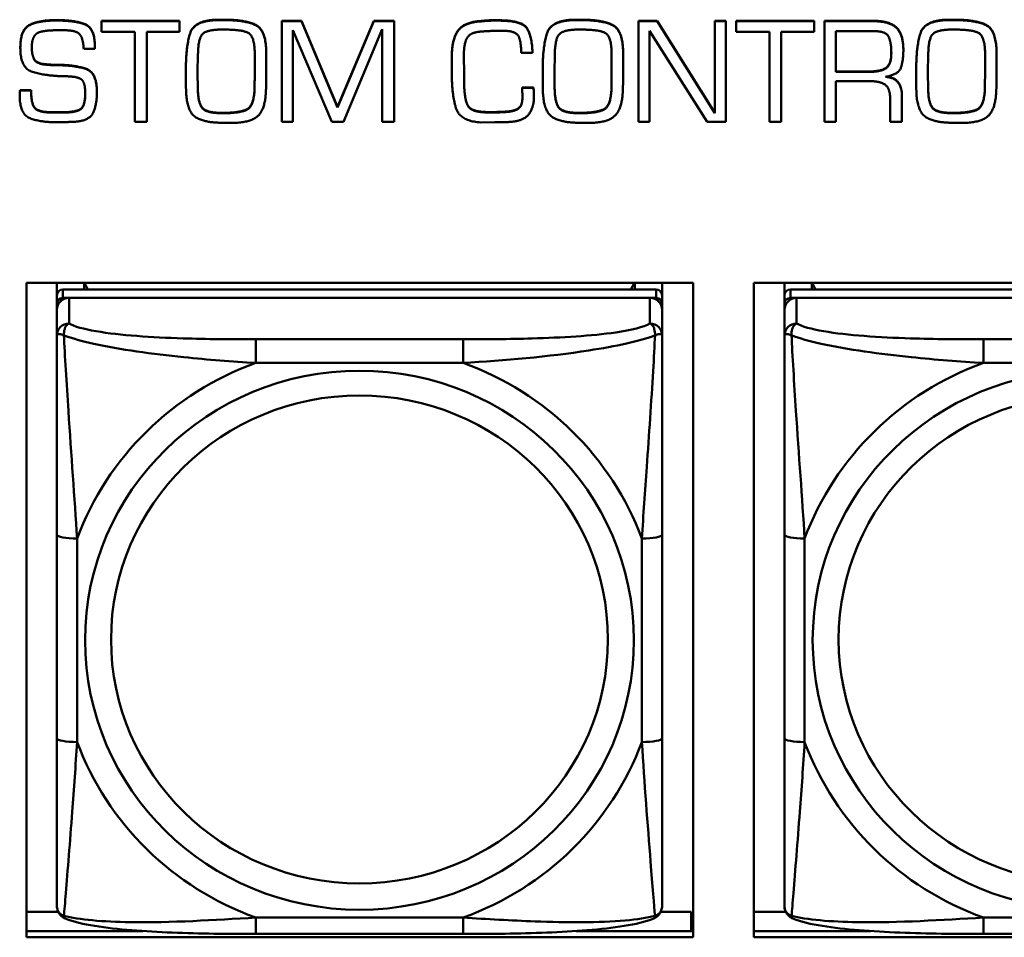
# Model space of a CAD drawing. Header units: inches. Extents: x 0.8 to 72.9, y -5.1 to 48.7.
# Tile 115 of 237: x 44.6 to 45.5, y 16.8 to 17.7. Entities that reach past the tile are written whole.
import ezdxf

# ---------------------------------------------------------------- set-up
doc = ezdxf.new("R2010")
doc.units = ezdxf.units.IN
doc.header["$MEASUREMENT"] = 0
doc.layers.add('Visible Edges(ROSSANSI)', color=7, linetype='Continuous', lineweight=50)
doc.layers.add('Visible Tangent Edges(ROSSANSI)', color=7, linetype='Continuous', lineweight=50)

msp = doc.modelspace()

# ---------------------------------------------------------------- linework, layer by layer
at = {"layer": 'Visible Edges(ROSSANSI)'}
for p, q in [((44.60996, 17.66359), (44.61262, 17.66359)), ((44.61262, 17.66321), (44.60996, 17.66321)), ((44.65507, 17.66298), (44.65507, 17.6626)), ((44.65507, 17.66298), (44.73122, 17.66298)), ((44.65507, 17.6626), (44.65507, 17.65216)), ((44.73122, 17.6626), (44.65507, 17.6626)), ((44.73122, 17.66298), (44.73122, 17.6626)), ((44.73122, 17.65216), (44.73122, 17.6626)), ((44.76993, 17.66405), (44.77485, 17.66405)), ((44.77485, 17.66367), (44.76993, 17.66367)), ((44.83083, 17.66298), (44.83083, 17.6626)), ((44.83083, 17.66298), (44.85015, 17.66298)), ((44.83083, 17.6626), (44.83083, 17.56442)), ((44.85015, 17.6626), (44.83083, 17.6626)), ((44.85015, 17.66298), (44.85015, 17.6626)), ((44.85015, 17.66298), (44.88541, 17.57892)), ((44.88541, 17.57854), (44.85015, 17.6626)), ((44.88541, 17.57892), (44.92083, 17.66298)), ((44.92083, 17.6626), (44.88541, 17.57854)), ((44.92083, 17.66298), (44.92083, 17.6626)), ((44.92083, 17.66298), (44.94045, 17.66298)), ((44.94045, 17.6626), (44.92083, 17.6626)), ((44.94045, 17.66298), (44.94045, 17.6626)), ((44.94045, 17.56442), (44.94045, 17.6626)), ((45.11817, 17.66405), (45.12309, 17.66405)), ((45.12309, 17.66367), (45.11817, 17.66367)), ((45.17892, 17.66298), (45.17892, 17.6626)), ((45.17892, 17.66298), (45.19721, 17.66298)), ((45.17892, 17.6626), (45.17892, 17.56442)), ((45.19721, 17.6626), (45.17892, 17.6626)), ((45.19721, 17.66298), (45.19721, 17.6626)), ((45.19721, 17.66298), (45.25343, 17.57332)), ((45.25343, 17.57294), (45.19721, 17.6626)), ((45.25343, 17.66298), (45.25343, 17.6626)), ((45.25343, 17.66298), (45.26438, 17.66298)), ((45.25343, 17.6626), (45.25343, 17.57294)), ((45.26438, 17.6626), (45.25343, 17.6626)), ((45.26438, 17.66298), (45.26438, 17.6626)), ((45.26438, 17.56442), (45.26438, 17.6626)), ((45.27431, 17.66298), (45.27431, 17.6626)), ((45.27431, 17.66298), (45.35046, 17.66298)), ((45.27431, 17.6626), (45.27431, 17.65216)), ((45.35046, 17.6626), (45.27431, 17.6626)), ((45.35046, 17.66298), (45.35046, 17.6626)), ((45.35046, 17.65216), (45.35046, 17.6626)), ((45.36054, 17.66298), (45.40793, 17.66298)), ((45.36054, 17.66298), (45.36054, 17.6626)), ((45.40793, 17.6626), (45.36054, 17.6626)), ((45.36054, 17.6626), (45.36054, 17.56442)), ((45.48259, 17.66405), (45.48752, 17.66405)), ((45.48752, 17.66367), (45.48259, 17.66367)), ((44.61293, 17.65377), (44.61832, 17.65377)), ((44.65507, 17.65216), (44.6876, 17.65216)), ((44.6876, 17.65216), (44.6876, 17.56442)), ((44.69917, 17.65216), (44.73122, 17.65216)), ((44.69917, 17.56442), (44.69917, 17.65216)), ((44.77172, 17.65439), (44.77548, 17.65439)), ((44.84178, 17.65377), (44.87986, 17.56442)), ((44.84178, 17.56442), (44.84178, 17.65377)), ((44.89127, 17.56442), (44.92904, 17.65469)), ((44.92904, 17.65469), (44.92904, 17.56442)), ((45.11997, 17.65439), (45.12372, 17.65439)), ((45.18986, 17.65323), (45.24608, 17.56442)), ((45.18986, 17.56442), (45.18986, 17.65323)), ((45.27431, 17.65216), (45.30683, 17.65216)), ((45.30683, 17.65216), (45.30683, 17.56442)), ((45.3184, 17.65216), (45.35046, 17.65216)), ((45.3184, 17.56442), (45.3184, 17.65216)), ((45.37165, 17.61316), (45.37165, 17.65293)), ((45.37165, 17.65293), (45.40808, 17.65293)), ((45.48439, 17.65439), (45.48814, 17.65439)), ((44.57579, 17.63696), (44.57579, 17.63658)), ((44.63764, 17.63566), (44.64858, 17.63566)), ((44.64858, 17.63749), (44.64858, 17.63711)), ((44.64858, 17.63566), (44.64858, 17.63711)), ((45.06453, 17.63182), (45.07563, 17.63182)), ((45.07563, 17.6322), (45.07563, 17.63182)), ((45.43748, 17.63458), (45.43748, 17.6342)), ((44.74882, 17.61224), (44.74913, 17.63036)), ((44.80456, 17.63005), (44.80456, 17.61386)), ((44.81582, 17.63089), (44.81582, 17.63051)), ((44.9969, 17.62928), (44.9969, 17.6289)), ((44.9969, 17.6289), (44.9969, 17.61355)), ((45.00863, 17.62783), (45.00863, 17.62959)), ((45.00863, 17.62821), (45.00879, 17.61247)), ((45.00879, 17.61209), (45.00863, 17.62783)), ((45.09706, 17.61224), (45.09737, 17.63036)), ((45.1528, 17.63005), (45.1528, 17.61386)), ((45.16406, 17.63089), (45.16406, 17.63051)), ((45.46148, 17.61224), (45.4618, 17.63036)), ((45.51723, 17.63005), (45.51723, 17.61386)), ((45.52849, 17.63089), (45.52849, 17.63051)), ((44.60183, 17.62045), (44.60183, 17.62007)), ((44.61457, 17.61999), (44.61457, 17.61961)), ((44.7374, 17.61792), (44.7374, 17.61754)), ((44.7374, 17.61754), (44.7374, 17.61178)), ((44.74882, 17.61238), (44.74897, 17.59689)), ((44.74897, 17.59651), (44.74882, 17.61224)), ((44.81582, 17.61343), (44.81582, 17.61305)), ((45.00879, 17.61247), (45.00879, 17.61209)), ((45.00879, 17.60695), (45.00879, 17.61209)), ((45.08564, 17.61792), (45.08564, 17.61754)), ((45.08564, 17.61754), (45.08564, 17.61178)), ((45.09706, 17.61238), (45.09721, 17.59689)), ((45.09721, 17.59651), (45.09706, 17.61224)), ((45.16406, 17.61343), (45.16406, 17.61305)), ((45.37165, 17.61354), (45.40417, 17.61354)), ((45.40417, 17.61316), (45.37165, 17.61316)), ((45.45007, 17.61792), (45.45007, 17.61754)), ((45.45007, 17.61754), (45.45007, 17.61178)), ((45.46148, 17.61238), (45.46164, 17.59689)), ((45.46164, 17.59651), (45.46148, 17.61224)), ((45.52849, 17.61343), (45.52849, 17.61305)), ((44.7374, 17.60261), (44.7374, 17.60223)), ((45.08564, 17.60261), (45.08564, 17.60223)), ((45.37165, 17.60403), (45.40566, 17.60403)), ((45.37165, 17.56442), (45.37165, 17.60403)), ((45.45007, 17.60261), (45.45007, 17.60223)), ((44.57532, 17.59305), (44.57532, 17.59267)), ((44.57548, 17.59543), (44.57548, 17.59505)), ((44.57548, 17.59543), (44.58627, 17.59543)), ((44.58627, 17.59505), (44.57548, 17.59505)), ((44.58627, 17.59543), (44.58627, 17.59505)), ((44.65054, 17.59351), (44.65054, 17.59313)), ((44.80441, 17.59804), (44.80441, 17.59766)), ((45.06555, 17.59804), (45.06555, 17.59766)), ((45.06555, 17.59804), (45.07665, 17.59804)), ((45.07665, 17.59766), (45.06555, 17.59766)), ((45.06555, 17.59535), (45.06555, 17.59497)), ((45.07665, 17.59804), (45.07665, 17.59766)), ((45.15265, 17.59804), (45.15265, 17.59766)), ((45.51707, 17.59804), (45.51707, 17.59766)), ((44.57517, 17.59186), (44.57517, 17.59148)), ((45.07696, 17.58906), (45.07696, 17.58868)), ((45.42458, 17.58691), (45.42458, 17.56442)), ((45.43615, 17.58982), (45.43615, 17.58944)), ((45.43615, 17.56442), (45.43615, 17.58944)), ((44.60769, 17.57378), (44.61715, 17.57378)), ((44.88541, 17.57892), (44.88541, 17.57854)), ((45.01262, 17.58023), (45.01262, 17.57985)), ((45.02614, 17.57424), (45.02614, 17.57386)), ((45.05147, 17.57455), (45.05147, 17.57417)), ((44.61715, 17.5734), (44.60769, 17.5734)), ((44.6876, 17.56442), (44.69917, 17.56442)), ((44.83083, 17.56442), (44.84178, 17.56442)), ((44.87986, 17.56442), (44.89127, 17.56442)), ((44.92904, 17.56442), (44.94045, 17.56442)), ((45.02481, 17.56381), (45.03873, 17.56396)), ((45.17892, 17.56442), (45.18986, 17.56442)), ((45.24608, 17.56442), (45.26438, 17.56442)), ((45.30683, 17.56442), (45.3184, 17.56442)), ((45.36054, 17.56442), (45.37165, 17.56442)), ((45.42458, 17.56442), (45.43615, 17.56442)), ((44.5817, 16.76875), (44.5817, 17.40746)), ((44.5817, 17.40746), (45.23225, 17.40746)), ((44.61148, 17.39501), (44.61148, 17.40746)), ((45.19612, 17.40081), (44.61738, 17.40081)), ((44.63805, 17.40081), (44.63805, 17.40746)), ((44.64182, 17.40081), (44.63851, 17.40746)), ((45.17499, 17.40746), (45.17168, 17.40081)), ((45.17545, 17.40746), (45.17545, 17.40081)), ((45.20203, 17.40746), (45.20203, 17.39501)), ((45.23225, 17.40746), (45.23225, 16.76875)), ((45.2917, 16.76875), (45.2917, 17.40746)), ((45.2917, 17.40746), (45.94225, 17.40746)), ((45.32148, 17.39501), (45.32148, 17.40746)), ((45.90612, 17.40081), (45.32738, 17.40081)), ((45.34805, 17.40081), (45.34805, 17.40746)), ((45.35182, 17.40081), (45.34851, 17.40746)), ((44.61148, 17.39501), (44.61148, 17.38679)), ((44.61738, 17.39259), (45.19612, 17.39259)), ((45.19022, 17.39259), (44.62329, 17.39259)), ((45.20203, 17.38679), (45.20203, 17.39501)), ((45.32148, 17.39501), (45.32148, 17.38679)), ((45.32738, 17.39259), (45.90612, 17.39259)), ((45.90022, 17.39259), (45.33329, 17.39259)), ((44.61148, 17.38099), (44.61148, 17.38679)), ((45.20203, 17.38679), (45.20203, 17.38099)), ((45.32148, 17.38099), (45.32148, 17.38679)), ((44.61148, 17.38099), (44.61148, 17.35608)), ((45.20203, 17.35608), (45.20203, 17.38099)), ((45.32148, 17.38099), (45.32148, 17.35608)), ((44.61148, 17.16162), (44.61148, 16.963)), ((45.20203, 16.963), (45.20203, 17.16162)), ((45.32148, 17.16162), (45.32148, 16.963)), ((44.5817, 16.7936), (44.61276, 16.7936)), ((45.20074, 16.7936), (45.2305, 16.7936)), ((45.2305, 16.7936), (45.2305, 16.77483)), ((45.23225, 16.78575), (45.2305, 16.78575)), ((45.2917, 16.7936), (45.32276, 16.7936)), ((44.5817, 16.77483), (44.69541, 16.77483)), ((45.23225, 16.76875), (44.5817, 16.76875)), ((45.0079, 16.77205), (44.8056, 16.77205)), ((45.1181, 16.77483), (45.23225, 16.77483)), ((45.2917, 16.77483), (45.40541, 16.77483)), ((45.94225, 16.76875), (45.2917, 16.76875)), ((45.7179, 16.77205), (45.5156, 16.77205))]:
    msp.add_line(p, q, dxfattribs=at)
for centre, major_axis, start_param, end_param in [((44.61738, 17.39501), (-0.00591, 0), 4.712389, 6.283185), ((45.19612, 17.39501), (0.00591, 0), 0, 1.570796), ((45.32738, 17.39501), (-0.00591, 0), 4.712389, 6.283185), ((44.61738, 17.38679), (-0.00591, 0), 4.712389, 6.283185), ((44.62329, 17.38099), (-0.01181, 0), 4.712389, 6.283185), ((45.19022, 17.38099), (0.01181, 0), 0, 1.570796), ((45.19612, 17.38679), (0.00591, 0), 0, 1.570796), ((45.32738, 17.38679), (-0.00591, 0), 4.712389, 6.283185), ((45.33329, 17.38099), (-0.01181, 0), 4.712389, 6.283185)]:
    msp.add_ellipse(centre, major_axis=major_axis, ratio=0.981793, start_param=start_param, end_param=end_param, dxfattribs=at)
for points in [[(44.57579, 17.63696), (44.57579, 17.65477), (44.59432, 17.66359), (44.60996, 17.66359)], [(44.60996, 17.66321), (44.59432, 17.66321), (44.57579, 17.65439), (44.57579, 17.63658)], [(44.61262, 17.66359), (44.62818, 17.66359), (44.64858, 17.65638), (44.64858, 17.63749)], [(44.64858, 17.63711), (44.64858, 17.656), (44.62818, 17.66321), (44.61262, 17.66321)], [(44.7374, 17.61792), (44.7374, 17.63796), (44.74561, 17.66405), (44.76993, 17.66405)], [(44.76993, 17.66367), (44.74561, 17.66367), (44.7374, 17.63758), (44.7374, 17.61754)], [(44.77485, 17.66405), (44.7951, 17.66405), (44.81582, 17.654), (44.81582, 17.63089)], [(44.81582, 17.63051), (44.81582, 17.65362), (44.7951, 17.66367), (44.77485, 17.66367)], [(44.9969, 17.62928), (44.9969, 17.64325), (45.00699, 17.66083), (45.02239, 17.66252)], [(45.02239, 17.66214), (45.00699, 17.66045), (44.9969, 17.64287), (44.9969, 17.6289)], [(45.02239, 17.66252), (45.02481, 17.66275), (45.02974, 17.66321), (45.03216, 17.66336)], [(45.03216, 17.66298), (45.02974, 17.66283), (45.02481, 17.66237), (45.02239, 17.66214)], [(45.03216, 17.66336), (45.03451, 17.66352), (45.03951, 17.66352), (45.04186, 17.66352)], [(45.04186, 17.66314), (45.03951, 17.66314), (45.03451, 17.66314), (45.03216, 17.66298)], [(45.04186, 17.66352), (45.06195, 17.66352), (45.07462, 17.65246), (45.07563, 17.6322)], [(45.07563, 17.63182), (45.07462, 17.65208), (45.06195, 17.66314), (45.04186, 17.66314)], [(45.08564, 17.61792), (45.08564, 17.63796), (45.09385, 17.66405), (45.11817, 17.66405)], [(45.11817, 17.66367), (45.09385, 17.66367), (45.08564, 17.63758), (45.08564, 17.61754)], [(45.12309, 17.66405), (45.14334, 17.66405), (45.16406, 17.654), (45.16406, 17.63089)], [(45.16406, 17.63051), (45.16406, 17.65362), (45.14334, 17.66367), (45.12309, 17.66367)], [(45.40793, 17.66298), (45.42356, 17.66298), (45.43748, 17.65031), (45.43748, 17.63458)], [(45.43748, 17.6342), (45.43748, 17.64993), (45.42356, 17.6626), (45.40793, 17.6626)], [(45.45007, 17.61792), (45.45007, 17.63796), (45.45828, 17.66405), (45.48259, 17.66405)], [(45.48259, 17.66367), (45.45828, 17.66367), (45.45007, 17.63758), (45.45007, 17.61754)], [(45.48752, 17.66405), (45.50777, 17.66405), (45.52849, 17.654), (45.52849, 17.63089)], [(45.52849, 17.63051), (45.52849, 17.65362), (45.50777, 17.66367), (45.48752, 17.66367)], [(44.58728, 17.64172), (44.5876, 17.64433), (44.58986, 17.64932), (44.59221, 17.65086)], [(44.59221, 17.65086), (44.59416, 17.65201), (44.60018, 17.65316), (44.60331, 17.65346)], [(44.60331, 17.65346), (44.60605, 17.65362), (44.61097, 17.65377), (44.61293, 17.65377)], [(44.61832, 17.65377), (44.62982, 17.65377), (44.63701, 17.64656), (44.63764, 17.63566)], [(44.74913, 17.63036), (44.74936, 17.6464), (44.75851, 17.65439), (44.77172, 17.65439)], [(44.77548, 17.65439), (44.79151, 17.65439), (44.80456, 17.64817), (44.80456, 17.63005)], [(45.00863, 17.62959), (45.00863, 17.64011), (45.01441, 17.65178), (45.02552, 17.65247)], [(45.02552, 17.65247), (45.03076, 17.65293), (45.04147, 17.65323), (45.04671, 17.65323)], [(45.04671, 17.65323), (45.05914, 17.65323), (45.06453, 17.64287), (45.06453, 17.63182)], [(45.09737, 17.63036), (45.0976, 17.6464), (45.10675, 17.65439), (45.11997, 17.65439)], [(45.12372, 17.65439), (45.13975, 17.65439), (45.1528, 17.64817), (45.1528, 17.63005)], [(45.40808, 17.65293), (45.42036, 17.65293), (45.42575, 17.64218), (45.42575, 17.63151)], [(45.4618, 17.63036), (45.46203, 17.6464), (45.47118, 17.65439), (45.48439, 17.65439)], [(45.48814, 17.65439), (45.50417, 17.65439), (45.51723, 17.64817), (45.51723, 17.63005)], [(44.58697, 17.63711), (44.58697, 17.63819), (44.58713, 17.64049), (44.58728, 17.64172)], [(44.57579, 17.63658), (44.57579, 17.61693), (44.59886, 17.60963), (44.61457, 17.60902)], [(44.60183, 17.62007), (44.59221, 17.62061), (44.58697, 17.62905), (44.58697, 17.63711)], [(45.42575, 17.63151), (45.42575, 17.62038), (45.41559, 17.61316), (45.40417, 17.61316)], [(45.41997, 17.60825), (45.43294, 17.61063), (45.43748, 17.62437), (45.43748, 17.6342)], [(44.81551, 17.59559), (44.81582, 17.60426), (44.81582, 17.62184), (44.81582, 17.63051)], [(45.16375, 17.59559), (45.16406, 17.60426), (45.16406, 17.62184), (45.16406, 17.63051)], [(45.52818, 17.59559), (45.52849, 17.60426), (45.52849, 17.62184), (45.52849, 17.63051)], [(44.60183, 17.62045), (44.60511, 17.62015), (44.61144, 17.61999), (44.61457, 17.61999)], [(44.61457, 17.61961), (44.61144, 17.61961), (44.60511, 17.61977), (44.60183, 17.62007)], [(44.61457, 17.61999), (44.62943, 17.61969), (44.65054, 17.61278), (44.65054, 17.59351)], [(44.65054, 17.59313), (44.65054, 17.6124), (44.62943, 17.61931), (44.61457, 17.61961)], [(44.80441, 17.59804), (44.80441, 17.60203), (44.80456, 17.61009), (44.80456, 17.61424)], [(44.80456, 17.61386), (44.80456, 17.60971), (44.80441, 17.60165), (44.80441, 17.59766)], [(44.9969, 17.61355), (44.9969, 17.61255), (44.9969, 17.61063), (44.9969, 17.60963)], [(45.15265, 17.59804), (45.15265, 17.60203), (45.1528, 17.61009), (45.1528, 17.61424)], [(45.1528, 17.61386), (45.1528, 17.60971), (45.15265, 17.60165), (45.15265, 17.59766)], [(45.51707, 17.59804), (45.51707, 17.60203), (45.51723, 17.61009), (45.51723, 17.61424)], [(45.51723, 17.61386), (45.51723, 17.60971), (45.51707, 17.60165), (45.51707, 17.59766)], [(44.61457, 17.60902), (44.61684, 17.60902), (44.62129, 17.60887), (44.62356, 17.60871)], [(44.62356, 17.60871), (44.63334, 17.60825), (44.63912, 17.6018), (44.63912, 17.59198)], [(44.7374, 17.61178), (44.7374, 17.6071), (44.7374, 17.59735), (44.73756, 17.59252)], [(44.9969, 17.60963), (44.9969, 17.60902), (44.9969, 17.60794), (44.9969, 17.60741)], [(44.9969, 17.60741), (44.99706, 17.59182), (45.00425, 17.56519), (45.02481, 17.56381)], [(45.00879, 17.60733), (45.00879, 17.60495), (45.00886, 17.5998), (45.00902, 17.59719)], [(45.00902, 17.59681), (45.00886, 17.59942), (45.00879, 17.60457), (45.00879, 17.60695)], [(45.08564, 17.61178), (45.08564, 17.6071), (45.08564, 17.59735), (45.0858, 17.59252)], [(45.40566, 17.60403), (45.41543, 17.60403), (45.42458, 17.59666), (45.42458, 17.58691)], [(45.43615, 17.58944), (45.43615, 17.59751), (45.42864, 17.60771), (45.41997, 17.60825)], [(45.45007, 17.61178), (45.45007, 17.6071), (45.45007, 17.59735), (45.45022, 17.59252)], [(44.57517, 17.59186), (44.57517, 17.59243), (44.57532, 17.59305)], [(44.57532, 17.59305), (44.57532, 17.59366), (44.57548, 17.59481), (44.57548, 17.59543)], [(44.57548, 17.59505), (44.57548, 17.59443), (44.57532, 17.59328), (44.57532, 17.59267)], [(44.58627, 17.59543), (44.58627, 17.582), (44.59393, 17.57378), (44.60769, 17.57378)], [(44.60769, 17.5734), (44.59393, 17.5734), (44.58627, 17.58162), (44.58627, 17.59505)], [(44.63013, 17.56457), (44.64381, 17.56588), (44.65054, 17.58192), (44.65054, 17.59313)], [(44.74897, 17.59689), (44.74929, 17.58261), (44.75781, 17.57317), (44.7729, 17.57317)], [(44.7729, 17.57279), (44.75781, 17.57279), (44.74929, 17.58223), (44.74897, 17.59651)], [(44.7729, 17.57317), (44.78986, 17.57317), (44.80394, 17.58008), (44.80441, 17.59804)], [(44.80441, 17.59766), (44.80394, 17.5797), (44.78986, 17.57279), (44.7729, 17.57279)], [(44.78189, 17.56335), (44.80081, 17.56335), (44.81504, 17.57762), (44.81551, 17.59559)], [(45.00902, 17.59719), (45.00933, 17.59236), (45.01082, 17.58353), (45.01262, 17.58023)], [(45.01262, 17.57985), (45.01082, 17.58315), (45.00933, 17.59198), (45.00902, 17.59681)], [(45.06555, 17.59766), (45.06555, 17.59635), (45.06555, 17.59359), (45.0657, 17.59229)], [(45.07665, 17.59804), (45.07665, 17.59704), (45.07681, 17.59466), (45.07681, 17.59366)], [(45.07681, 17.59328), (45.07681, 17.59428), (45.07665, 17.59666), (45.07665, 17.59766)], [(45.07681, 17.59366), (45.07681, 17.59251), (45.07696, 17.59029), (45.07696, 17.58906)], [(45.07696, 17.58868), (45.07696, 17.58991), (45.07681, 17.59213), (45.07681, 17.59328)], [(45.09721, 17.59689), (45.09753, 17.58261), (45.10605, 17.57317), (45.12114, 17.57317)], [(45.12114, 17.57279), (45.10605, 17.57279), (45.09753, 17.58223), (45.09721, 17.59651)], [(45.12114, 17.57317), (45.1381, 17.57317), (45.15218, 17.58008), (45.15265, 17.59804)], [(45.15265, 17.59766), (45.15218, 17.5797), (45.1381, 17.57279), (45.12114, 17.57279)], [(45.13013, 17.56335), (45.14905, 17.56335), (45.16328, 17.57762), (45.16375, 17.59559)], [(45.46164, 17.59689), (45.46195, 17.58261), (45.47047, 17.57317), (45.48556, 17.57317)], [(45.48556, 17.57279), (45.47047, 17.57279), (45.46195, 17.58223), (45.46164, 17.59651)], [(45.48556, 17.57317), (45.50253, 17.57317), (45.5166, 17.58008), (45.51707, 17.59804)], [(45.51707, 17.59766), (45.5166, 17.5797), (45.50253, 17.57279), (45.48556, 17.57279)], [(45.49456, 17.56335), (45.51348, 17.56335), (45.52771, 17.57762), (45.52818, 17.59559)], [(44.57532, 17.59267), (44.57517, 17.59205), (44.57517, 17.5909), (44.57517, 17.59029)], [(44.57517, 17.59067), (44.57517, 17.59108), (44.57517, 17.59148)], [(44.57517, 17.59029), (44.57517, 17.57179), (44.59557, 17.56396), (44.61113, 17.56396)], [(44.63912, 17.59198), (44.63912, 17.57947), (44.62958, 17.5734), (44.61715, 17.5734)], [(44.73756, 17.59252), (44.73857, 17.57379), (44.75617, 17.5635), (44.77305, 17.5635)], [(45.05147, 17.57455), (45.05812, 17.57509), (45.06547, 17.58008), (45.0657, 17.58706)], [(45.0657, 17.58668), (45.06547, 17.5797), (45.05812, 17.57471), (45.05147, 17.57417)], [(45.05491, 17.56442), (45.06664, 17.56534), (45.07696, 17.57793), (45.07696, 17.58868)], [(45.0657, 17.59229), (45.0657, 17.59075), (45.0657, 17.58799), (45.0657, 17.58668)], [(45.0858, 17.59252), (45.08681, 17.57379), (45.10441, 17.5635), (45.12129, 17.5635)], [(45.45022, 17.59252), (45.45124, 17.57379), (45.46883, 17.5635), (45.48572, 17.5635)], [(45.01262, 17.58023), (45.01441, 17.57716), (45.02192, 17.57455), (45.02614, 17.57424)], [(45.02614, 17.57386), (45.02192, 17.57417), (45.01441, 17.57678), (45.01262, 17.57985)], [(45.02614, 17.57424), (45.02778, 17.57409), (45.03107, 17.57394), (45.03255, 17.57394)], [(45.03255, 17.57356), (45.03107, 17.57356), (45.02778, 17.57371), (45.02614, 17.57386)], [(45.03255, 17.57394), (45.0374, 17.57394), (45.04686, 17.57409), (45.05147, 17.57455)], [(45.05147, 17.57417), (45.04686, 17.57371), (45.0374, 17.57356), (45.03255, 17.57356)], [(44.61113, 17.56396), (44.61355, 17.56396), (44.61832, 17.56396), (44.62067, 17.56411)], [(44.62067, 17.56411), (44.62294, 17.56427), (44.62778, 17.56442), (44.63013, 17.56457)], [(45.03873, 17.56396), (45.0428, 17.56396), (45.05085, 17.56411), (45.05491, 17.56442)], [(44.77305, 17.5635), (44.77415, 17.5635), (44.77626, 17.5635), (44.77743, 17.56335)], [(44.77743, 17.56335), (44.77806, 17.56335), (44.77907, 17.56335), (44.7797, 17.56335)], [(44.7797, 17.56335), (44.78025, 17.56335), (44.78134, 17.56335), (44.78189, 17.56335)], [(45.12129, 17.5635), (45.12239, 17.5635), (45.1245, 17.5635), (45.12567, 17.56335)], [(45.12567, 17.56335), (45.1263, 17.56335), (45.12732, 17.56335), (45.12794, 17.56335)], [(45.12794, 17.56335), (45.12849, 17.56335), (45.12958, 17.56335), (45.13013, 17.56335)], [(45.48572, 17.5635), (45.48681, 17.5635), (45.48893, 17.5635), (45.4901, 17.56335)], [(45.4901, 17.56335), (45.49072, 17.56335), (45.49174, 17.56335), (45.49237, 17.56335)], [(45.49237, 17.56335), (45.49291, 17.56335), (45.49401, 17.56335), (45.49456, 17.56335)]]:
    msp.add_open_spline(points, degree=2, dxfattribs=at)
for points, degree, knots in [([(44.58697, 17.63728), (44.58701, 17.62938), (44.59221, 17.62099), (44.60183, 17.62045)], 2, [0.01331, 0.01331, 0.01331, 1, 2, 2, 2]), ([(45.40417, 17.61354), (45.41559, 17.61354), (45.42571, 17.62073), (45.42575, 17.63173)], 2, [0, 0, 0, 1, 1.992612, 1.992612, 1.992612]), ([(45.42131, 17.60852), (45.42894, 17.60769), (45.43615, 17.59788), (45.43615, 17.58982)], 2, [0.079517, 0.079517, 0.079517, 1, 2, 2, 2]), ([(44.61715, 17.57378), (44.62958, 17.57378), (44.63909, 17.57982), (44.63912, 17.59217)], 2, [0, 0, 0, 1, 1.992417, 1.992417, 1.992417]), ([(44.61148, 17.35608), (44.61148, 17.34698), (44.61148, 17.33172), (44.61148, 17.31455), (44.61148, 17.28813), (44.61148, 17.25783), (44.61148, 17.22844), (44.61148, 17.20601), (44.61148, 17.18361), (44.61148, 17.16162)], 3, [-0.7968224, -0.7968224, -0.7968224, -0.7968224, -0.6514613, -0.6514613, -0.6514613, -0.427691, -0.427691, -0.427691, -0.2569517, -0.2569517, -0.2569517, -0.2569517]), ([(45.20203, 17.16162), (45.20203, 17.18484), (45.20203, 17.20857), (45.20203, 17.23225), (45.20203, 17.26335), (45.20203, 17.29565), (45.20203, 17.32246), (45.20203, 17.33633), (45.20203, 17.34837), (45.20203, 17.35608)], 3, [0.2569537, 0.2569537, 0.2569537, 0.2569537, 0.4371919, 0.4371919, 0.4371919, 0.6739428, 0.6739428, 0.6739428, 0.7963818, 0.7963818, 0.7963818, 0.7963818]), ([(45.32148, 17.35608), (45.32148, 17.34698), (45.32148, 17.33172), (45.32148, 17.31455), (45.32148, 17.28813), (45.32148, 17.25783), (45.32148, 17.22844), (45.32148, 17.20601), (45.32148, 17.18361), (45.32148, 17.16162)], 3, [-0.7968224, -0.7968224, -0.7968224, -0.7968224, -0.6514613, -0.6514613, -0.6514613, -0.427691, -0.427691, -0.427691, -0.2569517, -0.2569517, -0.2569517, -0.2569517]), ([(44.61148, 16.963), (44.61148, 16.93977), (44.61148, 16.91639), (44.61148, 16.8942), (44.61148, 16.86504), (44.61148, 16.83673), (44.61148, 16.81789), (44.61148, 16.80815), (44.61148, 16.8013), (44.61148, 16.79947)], 3, [0.2569537, 0.2569537, 0.2569537, 0.2569537, 0.4371919, 0.4371919, 0.4371919, 0.6739428, 0.6739428, 0.6739428, 0.7963818, 0.7963818, 0.7963818, 0.7963818]), ([(45.20203, 16.79947), (45.20203, 16.80163), (45.20203, 16.81089), (45.20203, 16.82361), (45.20203, 16.84319), (45.20203, 16.87008), (45.20203, 16.89778), (45.20203, 16.91892), (45.20203, 16.941), (45.20203, 16.963)], 3, [-0.7968224, -0.7968224, -0.7968224, -0.7968224, -0.6514613, -0.6514613, -0.6514613, -0.427691, -0.427691, -0.427691, -0.2569517, -0.2569517, -0.2569517, -0.2569517]), ([(45.32148, 16.963), (45.32148, 16.93977), (45.32148, 16.91639), (45.32148, 16.8942), (45.32148, 16.86504), (45.32148, 16.83673), (45.32148, 16.81789), (45.32148, 16.80815), (45.32148, 16.8013), (45.32148, 16.79947)], 3, [0.2569537, 0.2569537, 0.2569537, 0.2569537, 0.4371919, 0.4371919, 0.4371919, 0.6739428, 0.6739428, 0.6739428, 0.7963818, 0.7963818, 0.7963818, 0.7963818]), ([(44.61951, 16.78717), (44.61845, 16.78761), (44.61737, 16.78823), (44.6154, 16.78979), (44.61454, 16.79073), (44.61318, 16.79268), (44.61268, 16.79369), (44.61197, 16.79558), (44.61177, 16.79646), (44.61152, 16.79808), (44.61148, 16.79881), (44.61148, 16.79947)], 3, [0.02510739, 0.02510739, 0.02510739, 0.02510739, 0.03073999, 0.03073999, 0.03637259, 0.03637259, 0.0420052, 0.0420052, 0.0476378, 0.0476378, 0.0532704, 0.0532704, 0.0532704, 0.0532704]), ([(45.19399, 16.78717), (45.19505, 16.78761), (45.19614, 16.78823), (45.1981, 16.78979), (45.19896, 16.79073), (45.20033, 16.79268), (45.20082, 16.79369), (45.20153, 16.79558), (45.20173, 16.79646), (45.20198, 16.79808), (45.20203, 16.79881), (45.20203, 16.79947)], 3, [0.02510739, 0.02510739, 0.02510739, 0.02510739, 0.03073999, 0.03073999, 0.03637259, 0.03637259, 0.0420052, 0.0420052, 0.0476378, 0.0476378, 0.0532704, 0.0532704, 0.0532704, 0.0532704]), ([(45.32951, 16.78717), (45.32845, 16.78761), (45.32737, 16.78823), (45.3254, 16.78979), (45.32454, 16.79073), (45.32318, 16.79268), (45.32268, 16.79369), (45.32197, 16.79558), (45.32177, 16.79646), (45.32152, 16.79808), (45.32148, 16.79881), (45.32148, 16.79947)], 3, [0.02510739, 0.02510739, 0.02510739, 0.02510739, 0.03073999, 0.03073999, 0.03637259, 0.03637259, 0.0420052, 0.0420052, 0.0476378, 0.0476378, 0.0532704, 0.0532704, 0.0532704, 0.0532704]), ([(44.8056, 16.77205), (44.79206, 16.77205), (44.77841, 16.77211), (44.75113, 16.77248), (44.73752, 16.7728), (44.71068, 16.77385), (44.69734, 16.77459), (44.67169, 16.7767), (44.65952, 16.77805), (44.63742, 16.78168), (44.62797, 16.78368), (44.61951, 16.78717)], 3, [0.2569517, 0.2569517, 0.2569517, 0.2569517, 0.3597049, 0.3597049, 0.4624581, 0.4624581, 0.5652112, 0.5652112, 0.6679644, 0.6679644, 0.7707176, 0.7707176, 0.7707176, 0.7707176]), ([(45.19399, 16.78717), (45.18555, 16.78369), (45.17606, 16.78167), (45.15401, 16.77806), (45.14183, 16.77671), (45.11613, 16.77459), (45.10282, 16.77385), (45.076, 16.7728), (45.06239, 16.77248), (45.03511, 16.77211), (45.02143, 16.77205), (45.0079, 16.77205)], 3, [-0.7703505, -0.7703505, -0.7703505, -0.7703505, -0.6676711, -0.6676711, -0.5649918, -0.5649918, -0.4623124, -0.4623124, -0.3596331, -0.3596331, -0.2569537, -0.2569537, -0.2569537, -0.2569537]), ([(45.5156, 16.77205), (45.50206, 16.77205), (45.48841, 16.77211), (45.46113, 16.77248), (45.44752, 16.7728), (45.42068, 16.77385), (45.40734, 16.77459), (45.38169, 16.7767), (45.36952, 16.77805), (45.34742, 16.78168), (45.33797, 16.78368), (45.32951, 16.78717)], 3, [0.2569517, 0.2569517, 0.2569517, 0.2569517, 0.3597049, 0.3597049, 0.4624581, 0.4624581, 0.5652112, 0.5652112, 0.6679644, 0.6679644, 0.7707176, 0.7707176, 0.7707176, 0.7707176])]:
    msp.add_open_spline(points, degree=degree, knots=knots, dxfattribs=at)
at = {"layer": 'Visible Tangent Edges(ROSSANSI)'}
for p, q in [((44.60996, 17.66359), (44.60996, 17.66321)), ((44.61262, 17.66359), (44.61262, 17.66321)), ((44.76993, 17.66405), (44.76993, 17.66367)), ((44.77485, 17.66405), (44.77485, 17.66367)), ((45.02239, 17.66252), (45.02239, 17.66214)), ((45.03216, 17.66336), (45.03216, 17.66298)), ((45.04186, 17.66352), (45.04186, 17.66314)), ((45.11817, 17.66405), (45.11817, 17.66367)), ((45.12309, 17.66405), (45.12309, 17.66367)), ((45.40793, 17.66298), (45.40793, 17.6626)), ((45.48259, 17.66405), (45.48259, 17.66367)), ((45.48752, 17.66405), (45.48752, 17.66367)), ((45.40417, 17.61354), (45.40417, 17.61316)), ((44.74897, 17.59689), (44.74897, 17.59651)), ((45.00902, 17.59719), (45.00902, 17.59681)), ((45.07681, 17.59366), (45.07681, 17.59328)), ((45.09721, 17.59689), (45.09721, 17.59651)), ((45.46164, 17.59689), (45.46164, 17.59651)), ((44.60769, 17.57378), (44.60769, 17.5734)), ((44.61715, 17.57378), (44.61715, 17.5734)), ((45.03255, 17.57394), (45.03255, 17.57356)), ((44.7729, 17.57317), (44.7729, 17.57279)), ((45.12114, 17.57317), (45.12114, 17.57279)), ((45.48556, 17.57317), (45.48556, 17.57279)), ((44.61738, 17.39259), (44.61738, 17.40081)), ((45.19612, 17.40081), (45.19612, 17.39259)), ((45.32738, 17.39259), (45.32738, 17.40081)), ((44.62329, 17.36767), (44.62329, 17.39259)), ((45.19022, 17.39259), (45.19022, 17.36767)), ((45.33329, 17.36767), (45.33329, 17.39259)), ((44.8056, 17.35221), (44.8056, 17.32914)), ((45.0079, 17.35221), (44.8056, 17.35221)), ((45.0079, 17.35221), (45.0079, 17.32914)), ((45.5156, 17.35221), (45.5156, 17.32914)), ((45.7179, 17.35221), (45.5156, 17.35221)), ((44.8056, 17.32914), (45.0079, 17.32914)), ((45.5156, 17.32914), (45.7179, 17.32914)), ((44.63116, 16.95926), (44.63116, 17.15788)), ((45.18234, 17.15788), (45.18234, 16.95926)), ((45.34116, 16.95926), (45.34116, 17.15788)), ((45.0079, 16.78799), (44.8056, 16.78799)), ((44.8056, 16.77205), (44.8056, 16.78799)), ((45.0079, 16.77205), (45.0079, 16.78799)), ((45.7179, 16.78799), (45.5156, 16.78799)), ((45.5156, 16.77205), (45.5156, 16.78799))]:
    msp.add_line(p, q, dxfattribs=at)
for centre, major_axis, ratio, start_param, end_param in [((44.62329, 17.35608), (-0.01181, 0), 0.981793, 4.712389, 6.283185), ((45.19022, 17.35608), (0.01181, 0), 0.981793, 0, 1.570796), ((45.33329, 17.35608), (-0.01181, 0), 0.981793, 4.712389, 6.283185), ((44.90675, 17.05857), (-0.29357, 0), 0.981793, 5.064156, 5.931419), ((44.90675, 17.05857), (0.29357, 0), 0.981793, 0.351767, 1.21903), ((45.61675, 17.05857), (-0.29357, 0), 0.981793, 5.064156, 5.931419), ((44.63116, 17.16162), (-0.01969, 0), 0.189952, 0, 1.570796), ((45.18234, 17.16162), (0.01969, 0), 0.189952, 4.712389, 6.283185), ((45.34116, 17.16162), (-0.01969, 0), 0.189952, 0, 1.570796), ((44.63116, 16.963), (-0.01969, 0), 0.189952, 0, 1.570796), ((44.90675, 17.05857), (-0.29357, 0), 0.981793, 0.351767, 1.21903), ((44.90675, 17.05857), (0.29357, 0), 0.981793, 5.064156, 5.931419), ((45.18234, 16.963), (0.01969, 0), 0.189952, 4.712389, 6.283185), ((45.34116, 16.963), (-0.01969, 0), 0.189952, 0, 1.570796), ((45.61675, 17.05857), (-0.29357, 0), 0.981793, 0.351767, 1.21903)]:
    msp.add_ellipse(centre, major_axis=major_axis, ratio=ratio, start_param=start_param, end_param=end_param, dxfattribs=at)
for centre, major_axis in [((44.90675, 17.05857), (-0.26779, 0)), ((45.61675, 17.05857), (-0.26779, 0)), ((44.90675, 17.05936), (-0.24244, 0)), ((45.61675, 17.05936), (-0.24244, 0))]:
    msp.add_ellipse(centre, major_axis=major_axis, ratio=0.981793, dxfattribs=at)
for points, knots in [([(44.61833, 17.35617), (44.61831, 17.35727), (44.61836, 17.35829), (44.61859, 17.36031), (44.6188, 17.36129), (44.61923, 17.36272), (44.61943, 17.36323), (44.61976, 17.36394), (44.61987, 17.36417), (44.62019, 17.36474), (44.6204, 17.36507), (44.62097, 17.36586), (44.62136, 17.36629), (44.62225, 17.36707), (44.62275, 17.3674), (44.62329, 17.36767)], [-0.00023197, -0.00023197, -0.00023197, -0.00023197, 0.00913095, 0.00913095, 0.01983142, 0.01983142, 0.02651922, 0.02651922, 0.02986312, 0.02986312, 0.03521335, 0.03521335, 0.04377373, 0.04377373, 0.0532704, 0.0532704, 0.0532704, 0.0532704]), ([(44.8056, 17.35221), (44.78194, 17.35221), (44.75795, 17.35238), (44.73459, 17.35312), (44.7039, 17.3541), (44.67304, 17.35609), (44.64979, 17.36008), (44.63776, 17.36214), (44.62815, 17.36473), (44.62329, 17.36767)], [0.2569537, 0.2569537, 0.2569537, 0.2569537, 0.4371919, 0.4371919, 0.4371919, 0.6739428, 0.6739428, 0.6739428, 0.7963818, 0.7963818, 0.7963818, 0.7963818]), ([(45.19022, 17.36767), (45.18448, 17.3642), (45.17199, 17.3612), (45.15677, 17.35898), (45.13335, 17.35556), (45.10422, 17.35386), (45.07515, 17.35301), (45.05296, 17.35236), (45.03031, 17.35221), (45.0079, 17.35221)], [-0.7968224, -0.7968224, -0.7968224, -0.7968224, -0.6514613, -0.6514613, -0.6514613, -0.427691, -0.427691, -0.427691, -0.2569517, -0.2569517, -0.2569517, -0.2569517]), ([(45.19022, 17.36767), (45.19075, 17.3674), (45.19125, 17.36707), (45.19214, 17.36629), (45.19253, 17.36586), (45.1931, 17.36507), (45.19331, 17.36474), (45.19363, 17.36417), (45.19374, 17.36394), (45.19407, 17.36323), (45.19427, 17.36272), (45.19471, 17.36129), (45.19491, 17.36031), (45.19514, 17.35829), (45.19519, 17.35727), (45.19517, 17.35617)], [-0.0532704, -0.0532704, -0.0532704, -0.0532704, -0.04377373, -0.04377373, -0.03521335, -0.03521335, -0.02986312, -0.02986312, -0.02651922, -0.02651922, -0.01983142, -0.01983142, -0.00913095, -0.00913095, 0.00023197, 0.00023197, 0.00023197, 0.00023197]), ([(45.32833, 17.35617), (45.32831, 17.35727), (45.32836, 17.35829), (45.32859, 17.36031), (45.3288, 17.36129), (45.32923, 17.36272), (45.32943, 17.36323), (45.32976, 17.36394), (45.32987, 17.36417), (45.33019, 17.36474), (45.3304, 17.36507), (45.33097, 17.36586), (45.33136, 17.36629), (45.33225, 17.36707), (45.33275, 17.3674), (45.33329, 17.36767)], [-0.00023197, -0.00023197, -0.00023197, -0.00023197, 0.00913095, 0.00913095, 0.01983142, 0.01983142, 0.02651922, 0.02651922, 0.02986312, 0.02986312, 0.03521335, 0.03521335, 0.04377373, 0.04377373, 0.0532704, 0.0532704, 0.0532704, 0.0532704]), ([(45.5156, 17.35221), (45.49194, 17.35221), (45.46795, 17.35238), (45.44459, 17.35312), (45.4139, 17.3541), (45.38304, 17.35609), (45.35979, 17.36008), (45.34776, 17.36214), (45.33815, 17.36473), (45.33329, 17.36767)], [0.2569537, 0.2569537, 0.2569537, 0.2569537, 0.4371919, 0.4371919, 0.4371919, 0.6739428, 0.6739428, 0.6739428, 0.7963818, 0.7963818, 0.7963818, 0.7963818]), ([(44.61148, 17.35608), (44.61148, 17.35633), (44.61154, 17.35655), (44.6118, 17.35689), (44.61198, 17.35702), (44.61236, 17.35718), (44.61253, 17.35722), (44.61284, 17.35727), (44.61297, 17.35728), (44.61339, 17.3573), (44.6137, 17.35729), (44.61462, 17.35719), (44.61529, 17.35707), (44.61673, 17.35669), (44.61749, 17.35646), (44.61833, 17.35617)], [-0.0532704, -0.0532704, -0.0532704, -0.0532704, -0.04377373, -0.04377373, -0.03521335, -0.03521335, -0.02986312, -0.02986312, -0.02651922, -0.02651922, -0.01983142, -0.01983142, -0.00913095, -0.00913095, 0.00023197, 0.00023197, 0.00023197, 0.00023197]), ([(44.61833, 17.35617), (44.62598, 17.35323), (44.63599, 17.35034), (44.67303, 17.34217), (44.70475, 17.33791), (44.759, 17.33232), (44.78223, 17.33046), (44.8056, 17.32914)], [-0.7478145, -0.7478145, -0.7478145, -0.7478145, -0.6493253, -0.6493253, -0.427691, -0.427691, -0.2569537, -0.2569537, -0.2569537, -0.2569537]), ([(44.63116, 17.15788), (44.62876, 17.19759), (44.62547, 17.23972), (44.62085, 17.30971), (44.61925, 17.33719), (44.61833, 17.35617)], [0.2569517, 0.2569517, 0.2569517, 0.2569517, 0.5559983, 0.5559983, 0.7482818, 0.7482818, 0.7482818, 0.7482818]), ([(45.0079, 17.32914), (45.04837, 17.33147), (45.09075, 17.33524), (45.15639, 17.3453), (45.18082, 17.35038), (45.19517, 17.35617)], [0.2569517, 0.2569517, 0.2569517, 0.2569517, 0.5559983, 0.5559983, 0.7482818, 0.7482818, 0.7482818, 0.7482818]), ([(45.19517, 17.35617), (45.19469, 17.3462), (45.19404, 17.33411), (45.19156, 17.29201), (45.18928, 17.25885), (45.18539, 17.20382), (45.18375, 17.18075), (45.18234, 17.15788)], [-0.7478145, -0.7478145, -0.7478145, -0.7478145, -0.6493253, -0.6493253, -0.427691, -0.427691, -0.2569537, -0.2569537, -0.2569537, -0.2569537]), ([(45.19517, 17.35617), (45.19601, 17.35646), (45.19677, 17.35669), (45.19821, 17.35707), (45.19888, 17.35719), (45.1998, 17.35729), (45.20011, 17.3573), (45.20053, 17.35728), (45.20066, 17.35727), (45.20097, 17.35722), (45.20114, 17.35718), (45.20153, 17.35702), (45.2017, 17.35689), (45.20196, 17.35655), (45.20203, 17.35633), (45.20203, 17.35608)], [-0.00023197, -0.00023197, -0.00023197, -0.00023197, 0.00913095, 0.00913095, 0.01983142, 0.01983142, 0.02651922, 0.02651922, 0.02986312, 0.02986312, 0.03521335, 0.03521335, 0.04377373, 0.04377373, 0.0532704, 0.0532704, 0.0532704, 0.0532704]), ([(45.32148, 17.35608), (45.32148, 17.35633), (45.32154, 17.35655), (45.3218, 17.35689), (45.32198, 17.35702), (45.32236, 17.35718), (45.32253, 17.35722), (45.32284, 17.35727), (45.32297, 17.35728), (45.32339, 17.3573), (45.3237, 17.35729), (45.32462, 17.35719), (45.32529, 17.35707), (45.32673, 17.35669), (45.32749, 17.35646), (45.32833, 17.35617)], [-0.0532704, -0.0532704, -0.0532704, -0.0532704, -0.04377373, -0.04377373, -0.03521335, -0.03521335, -0.02986312, -0.02986312, -0.02651922, -0.02651922, -0.01983142, -0.01983142, -0.00913095, -0.00913095, 0.00023197, 0.00023197, 0.00023197, 0.00023197]), ([(45.32833, 17.35617), (45.33598, 17.35323), (45.34599, 17.35034), (45.38303, 17.34217), (45.41475, 17.33791), (45.469, 17.33232), (45.49223, 17.33046), (45.5156, 17.32914)], [-0.7478145, -0.7478145, -0.7478145, -0.7478145, -0.6493253, -0.6493253, -0.427691, -0.427691, -0.2569537, -0.2569537, -0.2569537, -0.2569537]), ([(45.34116, 17.15788), (45.33876, 17.19759), (45.33547, 17.23972), (45.33085, 17.30971), (45.32925, 17.33719), (45.32833, 17.35617)], [0.2569517, 0.2569517, 0.2569517, 0.2569517, 0.5559983, 0.5559983, 0.7482818, 0.7482818, 0.7482818, 0.7482818]), ([(44.61833, 16.78982), (44.61882, 16.79488), (44.61946, 16.80246), (44.62194, 16.83309), (44.62422, 16.8622), (44.62812, 16.9137), (44.62975, 16.93626), (44.63116, 16.95926)], [-0.7478145, -0.7478145, -0.7478145, -0.7478145, -0.6493253, -0.6493253, -0.427691, -0.427691, -0.2569537, -0.2569537, -0.2569537, -0.2569537]), ([(45.18234, 16.95926), (45.18474, 16.9195), (45.18803, 16.87843), (45.19265, 16.81951), (45.19425, 16.79904), (45.19517, 16.78982)], [0.2569517, 0.2569517, 0.2569517, 0.2569517, 0.5559983, 0.5559983, 0.7482818, 0.7482818, 0.7482818, 0.7482818]), ([(45.32833, 16.78982), (45.32882, 16.79488), (45.32946, 16.80246), (45.33194, 16.83309), (45.33422, 16.8622), (45.33812, 16.9137), (45.33975, 16.93626), (45.34116, 16.95926)], [-0.7478145, -0.7478145, -0.7478145, -0.7478145, -0.6493253, -0.6493253, -0.427691, -0.427691, -0.2569537, -0.2569537, -0.2569537, -0.2569537]), ([(44.61833, 16.78982), (44.61749, 16.79008), (44.61673, 16.79041), (44.61529, 16.79124), (44.61462, 16.79177), (44.6137, 16.79273), (44.61339, 16.79312), (44.61297, 16.79375), (44.61284, 16.79396), (44.61253, 16.79453), (44.61236, 16.7949), (44.61198, 16.79588), (44.6118, 16.79651), (44.61154, 16.79791), (44.61148, 16.79868), (44.61148, 16.79947)], [-0.00023197, -0.00023197, -0.00023197, -0.00023197, 0.00913095, 0.00913095, 0.01983142, 0.01983142, 0.02651922, 0.02651922, 0.02986312, 0.02986312, 0.03521335, 0.03521335, 0.04377373, 0.04377373, 0.0532704, 0.0532704, 0.0532704, 0.0532704]), ([(45.20203, 16.79947), (45.20203, 16.79868), (45.20196, 16.79791), (45.2017, 16.79651), (45.20153, 16.79588), (45.20114, 16.7949), (45.20097, 16.79453), (45.20066, 16.79396), (45.20053, 16.79375), (45.20011, 16.79312), (45.1998, 16.79273), (45.19888, 16.79177), (45.19821, 16.79124), (45.19677, 16.79041), (45.19601, 16.79008), (45.19517, 16.78982)], [-0.0532704, -0.0532704, -0.0532704, -0.0532704, -0.04377373, -0.04377373, -0.03521335, -0.03521335, -0.02986312, -0.02986312, -0.02651922, -0.02651922, -0.01983142, -0.01983142, -0.00913095, -0.00913095, 0.00023197, 0.00023197, 0.00023197, 0.00023197]), ([(45.32833, 16.78982), (45.32749, 16.79008), (45.32673, 16.79041), (45.32529, 16.79124), (45.32462, 16.79177), (45.3237, 16.79273), (45.32339, 16.79312), (45.32297, 16.79375), (45.32284, 16.79396), (45.32253, 16.79453), (45.32236, 16.7949), (45.32198, 16.79588), (45.3218, 16.79651), (45.32154, 16.79791), (45.32148, 16.79868), (45.32148, 16.79947)], [-0.00023197, -0.00023197, -0.00023197, -0.00023197, 0.00913095, 0.00913095, 0.01983142, 0.01983142, 0.02651922, 0.02651922, 0.02986312, 0.02986312, 0.03521335, 0.03521335, 0.04377373, 0.04377373, 0.0532704, 0.0532704, 0.0532704, 0.0532704]), ([(44.61951, 16.78717), (44.61935, 16.78723), (44.6192, 16.78733), (44.6188, 16.78767), (44.61859, 16.788), (44.61836, 16.78881), (44.61831, 16.78927), (44.61833, 16.78982)], [-0.02510739, -0.02510739, -0.02510739, -0.02510739, -0.01983142, -0.01983142, -0.00913095, -0.00913095, 0.00023197, 0.00023197, 0.00023197, 0.00023197]), ([(44.8056, 16.78799), (44.76513, 16.78562), (44.72276, 16.78292), (44.65711, 16.78392), (44.63268, 16.78584), (44.61833, 16.78982)], [0.2569517, 0.2569517, 0.2569517, 0.2569517, 0.5559983, 0.5559983, 0.7482818, 0.7482818, 0.7482818, 0.7482818]), ([(45.19517, 16.78982), (45.18752, 16.78784), (45.17751, 16.78623), (45.14047, 16.78293), (45.10875, 16.78314), (45.0545, 16.78519), (45.03127, 16.78655), (45.0079, 16.78799)], [-0.7478145, -0.7478145, -0.7478145, -0.7478145, -0.6493253, -0.6493253, -0.427691, -0.427691, -0.2569537, -0.2569537, -0.2569537, -0.2569537]), ([(45.19517, 16.78982), (45.19519, 16.78927), (45.19514, 16.78881), (45.19491, 16.788), (45.19471, 16.78767), (45.1943, 16.78733), (45.19415, 16.78723), (45.19399, 16.78717)], [-0.00023197, -0.00023197, -0.00023197, -0.00023197, 0.00913095, 0.00913095, 0.01983142, 0.01983142, 0.02510739, 0.02510739, 0.02510739, 0.02510739]), ([(45.32951, 16.78717), (45.32935, 16.78723), (45.3292, 16.78733), (45.3288, 16.78767), (45.32859, 16.788), (45.32836, 16.78881), (45.32831, 16.78927), (45.32833, 16.78982)], [-0.02510739, -0.02510739, -0.02510739, -0.02510739, -0.01983142, -0.01983142, -0.00913095, -0.00913095, 0.00023197, 0.00023197, 0.00023197, 0.00023197]), ([(45.5156, 16.78799), (45.47513, 16.78562), (45.43276, 16.78292), (45.36711, 16.78392), (45.34268, 16.78584), (45.32833, 16.78982)], [0.2569517, 0.2569517, 0.2569517, 0.2569517, 0.5559983, 0.5559983, 0.7482818, 0.7482818, 0.7482818, 0.7482818])]:
    msp.add_open_spline(points, degree=3, knots=knots, dxfattribs=at)

doc.saveas('drawing.dxf')
